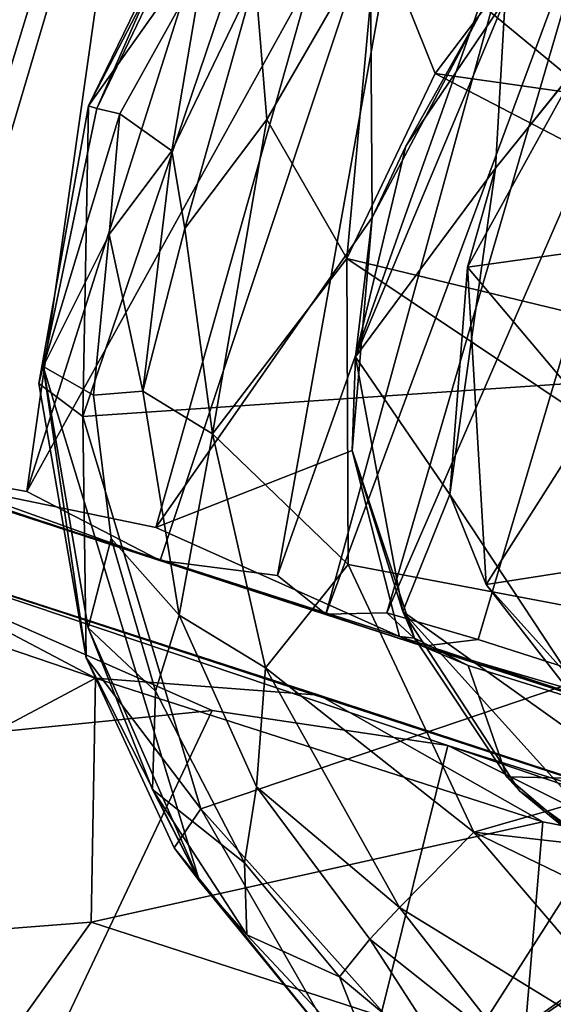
# Model space of a CAD drawing. Header units: millimetres. Extents: x -320 to 320, y -487 to 330.
# Tile 42 of 188: x -287 to -276, y 74 to 95. Entities that reach past the tile are written whole.
import ezdxf

# ---------------------------------------------------------------- set-up
doc = ezdxf.new("R2010")
doc.units = ezdxf.units.MM
doc.layers.add('Layer 01', color=7, linetype='Continuous', true_color=0x000000)

msp = doc.modelspace()

# ---------------------------------------------------------------- linework, layer by layer
at = {"layer": 'Layer 01'}
for points in [[(-272.889, 104.443, 66.496), (-268.462, 93.411, 66.499), (-272.345, 91.025, 66.499), (-281.411, 98.515, 66.493)], [(-284.823, 101.256, 59.913), (-290.118, 103.461, 58.807), (-295.608, 86.798, 58.809), (-289.816, 84.916, 59.906)], [(-292.252, 85.765, 23.599), (-287.119, 102.537, 23.954), (-284.403, 101.512, 22.286)], [(-289.304, 84.935, 22.214), (-292.252, 85.765, 23.599), (-284.403, 101.512, 22.286)], [(-286.815, 84.492, 21.97), (-289.304, 84.935, 22.214), (-284.403, 101.512, 22.286)], [(-286.815, 84.492, 21.97), (-284.403, 101.512, 22.286), (-281.814, 100.283, 21.998)], [(-284.823, 101.256, 59.913), (-289.816, 84.916, 59.906), (-284.046, 83.723, 59.847), (-279.478, 99.898, 59.848)], [(-278.4, 99.704, 22.864), (-286.815, 84.492, 21.97), (-281.814, 100.283, 21.998)], [(-279.478, 99.898, 59.848), (-284.046, 83.723, 59.847), (-279.416, 90.364, 59.484)], [(-279.416, 90.364, 59.484), (-277.056, 94.82, 59.392), (-279.478, 99.898, 59.848)], [(-283.96, 83.016, 22.904), (-286.815, 84.492, 21.97), (-278.4, 99.704, 22.864)], [(-281.444, 82.692, 24.982), (-283.96, 83.016, 22.904), (-278.4, 99.704, 22.864)], [(-281.444, 82.692, 24.982), (-278.4, 99.704, 22.864), (-275.891, 98.353, 25.591)], [(-272.345, 91.025, 66.499), (-273.921, 86.895, 66.499), (-285.614, 86.103, 66.493), (-281.411, 98.515, 66.493)], [(-285.493, 92.758, 67.048), (-281.411, 98.515, 66.493), (-285.614, 86.103, 66.493)], [(-281.411, 98.515, 66.493), (-285.493, 92.758, 67.048), (-282.837, 98.232, 67.611)], [(-280.408, 81.865, 27.337), (-281.444, 82.692, 24.982), (-275.891, 98.353, 25.591)], [(-280.408, 81.865, 27.337), (-275.891, 98.353, 25.591), (-274.293, 98.352, 28.955)], [(-279.101, 81.896, 29.511), (-280.408, 81.865, 27.337), (-274.293, 98.352, 28.955)], [(-274.293, 98.352, 28.955), (-272.427, 97.241, 30.002), (-279.101, 81.896, 29.511)], [(-282.82, 97.901, 69.393), (-282.837, 98.232, 67.611), (-285.493, 92.758, 67.048)], [(-282.82, 97.901, 69.393), (-285.493, 92.758, 67.048), (-285.317, 92.705, 71.499)], [(-283.801, 96.155, 71.586), (-282.82, 97.901, 69.393), (-285.317, 92.705, 71.499)], [(-279.307, 96.56, 96.352), (-278.064, 93.452, 97.971), (-274.784, 97.787, 97.608)], [(-263.061, 91.314, 102.897), (-274.784, 97.787, 97.608), (-278.064, 93.452, 97.971)], [(-279.101, 81.896, 29.511), (-272.427, 97.241, 30.002), (-277.143, 81.323, 29.999)], [(-259.72, 75.737, 29.994), (-277.143, 81.323, 29.999), (-272.427, 97.241, 30.002), (-254.405, 91.373, 29.997)], [(-279.307, 96.56, 96.352), (-281.92, 95.5, 93.656), (-281.669, 92.464, 96.451)], [(-279.955, 89.489, 97.956), (-279.307, 96.56, 96.352), (-281.669, 92.464, 96.451)], [(-279.955, 89.489, 97.956), (-278.064, 93.452, 97.971), (-279.307, 96.56, 96.352)], [(-283.018, 95.828, 84.249), (-283.801, 96.155, 71.586), (-285.317, 92.705, 71.499), (-284.821, 92.588, 79.892)], [(-283.018, 95.828, 84.249), (-284.821, 92.588, 79.892), (-283.704, 91.795, 92.597)], [(-281.92, 95.5, 93.656), (-283.018, 95.828, 84.249), (-283.704, 91.795, 92.597)], [(-283.426, 90.133, 95.012), (-281.92, 95.5, 93.656), (-283.704, 91.795, 92.597)], [(-281.669, 92.464, 96.451), (-281.92, 95.5, 93.656), (-283.426, 90.133, 95.012)], [(-276.772, 91.424, 62.99), (-273.509, 95.472, 62.997), (-276.563, 95.047, 62.963)], [(-274.954, 93.684, 61.832), (-273.509, 95.472, 62.997), (-276.772, 91.424, 62.99)], [(-279.769, 87.378, 62.908), (-276.772, 91.424, 62.99), (-276.563, 95.047, 62.963)], [(-279.769, 87.378, 62.908), (-276.563, 95.047, 62.963), (-278.691, 91.894, 62.824)], [(-278.691, 91.894, 62.824), (-276.563, 95.047, 62.963), (-277.056, 94.82, 59.392)], [(-279.416, 90.364, 59.484), (-278.691, 91.894, 62.824), (-277.056, 94.82, 59.392)], [(-274.139, 89.751, 61.181), (-274.954, 93.684, 61.832), (-277.371, 89.305, 62.113)], [(-276.772, 91.424, 62.99), (-277.371, 89.305, 62.113), (-274.954, 93.684, 61.832)], [(-279.955, 89.489, 97.956), (-262.191, 85.197, 104.404), (-278.064, 93.452, 97.971)], [(-262.191, 85.197, 104.404), (-263.061, 91.314, 102.897), (-278.064, 93.452, 97.971)], [(-285.493, 92.758, 67.048), (-285.614, 86.103, 66.493), (-286.557, 86.806, 67.612)], [(-285.493, 92.758, 67.048), (-286.557, 86.806, 67.612), (-286.461, 87.174, 69.497), (-285.317, 92.705, 71.499)], [(-284.821, 92.588, 79.892), (-285.317, 92.705, 71.499), (-286.461, 87.174, 69.497)], [(-285.05, 90.001, 84.484), (-284.821, 92.588, 79.892), (-286.461, 87.174, 69.497)], [(-285.05, 90.001, 84.484), (-283.704, 91.795, 92.597), (-284.821, 92.588, 79.892)], [(-283.426, 90.133, 95.012), (-282.836, 85.731, 96.241), (-281.669, 92.464, 96.451)], [(-279.955, 89.489, 97.956), (-281.669, 92.464, 96.451), (-282.836, 85.731, 96.241)], [(-284.329, 86.644, 93.289), (-283.704, 91.795, 92.597), (-285.05, 90.001, 84.484)], [(-284.329, 86.644, 93.289), (-283.426, 90.133, 95.012), (-283.704, 91.795, 92.597)], [(-279.769, 87.378, 62.908), (-278.691, 91.894, 62.824), (-279.416, 90.364, 59.484)], [(-279.769, 87.378, 62.908), (-277.75, 84.43, 63.003), (-276.772, 91.424, 62.99)], [(-277.75, 84.43, 63.003), (-277.371, 89.305, 62.113), (-276.772, 91.424, 62.99)], [(-279.416, 90.364, 59.484), (-284.046, 83.723, 59.847), (-279.846, 85.375, 59.264)], [(-279.769, 87.378, 62.908), (-279.416, 90.364, 59.484), (-279.846, 85.375, 59.264)], [(-284.329, 86.644, 93.289), (-282.836, 85.731, 96.241), (-283.426, 90.133, 95.012)], [(-285.386, 86.562, 83.724), (-285.05, 90.001, 84.484), (-286.461, 87.174, 69.497)], [(-284.329, 86.644, 93.289), (-285.05, 90.001, 84.484), (-285.386, 86.562, 83.724)], [(-277.371, 89.305, 62.113), (-274.678, 86.108, 60.945), (-274.139, 89.751, 61.181)], [(-282.836, 85.731, 96.241), (-279.925, 82.933, 97.601), (-279.955, 89.489, 97.956)], [(-279.955, 89.489, 97.956), (-279.925, 82.933, 97.601), (-266.281, 80.347, 102.943)], [(-262.191, 85.197, 104.404), (-279.955, 89.489, 97.956), (-266.281, 80.347, 102.943)], [(-277.371, 89.305, 62.113), (-277.75, 84.43, 63.003), (-276.968, 82.499, 61.429)], [(-276.968, 82.499, 61.429), (-274.678, 86.108, 60.945), (-277.371, 89.305, 62.113)], [(-279.769, 87.378, 62.908), (-279.846, 85.375, 59.264), (-278.757, 81.924, 62.882)], [(-278.757, 81.924, 62.882), (-277.75, 84.43, 63.003), (-279.769, 87.378, 62.908)], [(-286.557, 86.806, 67.612), (-285.544, 80.931, 67.488), (-286.461, 87.174, 69.497)], [(-285.009, 83.485, 84.182), (-285.386, 86.562, 83.724), (-286.461, 87.174, 69.497), (-285.503, 81.573, 72.248)], [(-283.112, 76.146, 70.27), (-285.503, 81.573, 72.248), (-286.461, 87.174, 69.497)], [(-283.112, 76.146, 70.27), (-286.461, 87.174, 69.497), (-285.544, 80.931, 67.488)], [(-291.163, 83.564, 58.933), (-263.824, 74.674, 14.411), (-292, 83.832, 0.423), (-301.82, 87.027, 55.442)], [(-283.96, 83.016, 22.904), (-295.597, 86.8, 29.38), (-292.252, 85.765, 23.599)], [(-289.816, 84.916, 59.906), (-295.597, 86.8, 29.38), (-283.96, 83.016, 22.904)], [(-285.544, 80.931, 67.488), (-286.557, 86.806, 67.612), (-285.614, 86.103, 66.493)], [(-285.614, 86.103, 66.493), (-273.921, 86.895, 66.499), (-271.6, 81.584, 66.499), (-283.085, 77.696, 66.499)], [(-285.009, 83.485, 84.182), (-283.551, 81.843, 93.187), (-284.329, 86.644, 93.289), (-285.386, 86.562, 83.724)], [(-283.551, 81.843, 93.187), (-282.836, 85.731, 96.241), (-284.329, 86.644, 93.289)], [(-285.614, 86.103, 66.493), (-283.085, 77.696, 66.499), (-285.544, 80.931, 67.488)], [(-276.968, 82.499, 61.429), (-273.582, 83.027, 60.107), (-274.678, 86.108, 60.945)], [(-289.304, 84.935, 22.214), (-283.96, 83.016, 22.904), (-292.252, 85.765, 23.599)], [(-283.551, 81.843, 93.187), (-281.697, 80.716, 96.001), (-282.836, 85.731, 96.241)], [(-279.925, 82.933, 97.601), (-282.836, 85.731, 96.241), (-281.697, 80.716, 96.001)], [(-279.846, 85.375, 59.264), (-284.046, 83.723, 59.847), (-278.827, 81.389, 58.531)], [(-278.827, 81.389, 58.531), (-278.504, 81.354, 59.912), (-279.846, 85.375, 59.264)], [(-278.757, 81.924, 62.882), (-279.846, 85.375, 59.264), (-278.504, 81.354, 59.912)], [(-289.816, 84.916, 59.906), (-283.96, 83.016, 22.904), (-280.408, 81.865, 27.337)], [(-289.816, 84.916, 59.906), (-278.331, 81.183, 30.492), (-269.212, 78.219, 54.263)], [(-269.212, 78.219, 54.263), (-278.827, 81.389, 58.531), (-289.816, 84.916, 59.906)], [(-278.331, 81.183, 30.492), (-289.816, 84.916, 59.906), (-280.408, 81.865, 27.337)], [(-278.827, 81.389, 58.531), (-284.046, 83.723, 59.847), (-289.816, 84.916, 59.906)], [(-286.815, 84.492, 21.97), (-283.96, 83.016, 22.904), (-289.304, 84.935, 22.214)], [(-273.734, 78.343, 62.999), (-277.75, 84.43, 63.003), (-278.757, 81.924, 62.882)], [(-277.75, 84.43, 63.003), (-273.734, 78.343, 62.999), (-276.968, 82.499, 61.429)], [(-292, 83.832, 0.423), (-277.791, 79.05, 2.167), (-282.84, 79.804, 0.583)], [(-263.824, 74.674, 14.411), (-277.791, 79.05, 2.167), (-292, 83.832, 0.423)], [(-292, 83.832, 0.423), (-282.84, 79.804, 0.583), (-289.285, 79.157, 0.023)], [(-291.163, 83.564, 58.933), (-293.587, 83.3, 59.498), (-285.339, 80.494, 60.003)], [(-291.163, 83.564, 58.933), (-267.241, 75.758, 50.791), (-263.824, 74.674, 14.411)], [(-280.551, 80.131, 58.096), (-267.241, 75.758, 50.791), (-291.163, 83.564, 58.933)], [(-280.551, 80.131, 58.096), (-291.163, 83.564, 58.933), (-285.339, 80.494, 60.003)], [(-284.054, 80.217, 84.799), (-285.009, 83.485, 84.182), (-285.503, 81.573, 72.248)], [(-283.551, 81.843, 93.187), (-285.009, 83.485, 84.182), (-284.054, 80.217, 84.799)], [(-296.818, 74.378, 59.455), (-285.339, 80.494, 60.003), (-293.587, 83.3, 59.498)], [(-283.96, 83.016, 22.904), (-281.444, 82.692, 24.982), (-280.408, 81.865, 27.337)], [(-277.234, 77.193, 97.64), (-279.925, 82.933, 97.601), (-281.697, 80.716, 96.001)], [(-266.281, 80.347, 102.943), (-279.925, 82.933, 97.601), (-277.234, 77.193, 97.64)], [(-273.04, 78.125, 59.233), (-273.582, 83.027, 60.107), (-276.968, 82.499, 61.429)], [(-262.149, 82.643, 66.499), (-277.832, 71.83, 66.499), (-266.056, 80.254, 66.499)], [(-251.234, 77.903, 66.493), (-271.537, 69.041, 66.497), (-277.832, 71.83, 66.499), (-262.149, 82.643, 66.499)], [(-276.968, 82.499, 61.429), (-273.734, 78.343, 62.999), (-273.04, 78.125, 59.233)], [(-279.101, 81.896, 29.511), (-278.331, 81.183, 30.492), (-280.408, 81.865, 27.337)], [(-278.331, 81.183, 30.492), (-279.101, 81.896, 29.511), (-277.143, 81.323, 29.999)], [(-276.526, 78.379, 58.59), (-276.254, 78.083, 62.442), (-278.757, 81.924, 62.882), (-278.504, 81.354, 59.912)], [(-276.254, 78.083, 62.442), (-273.431, 76.024, 62.933), (-278.757, 81.924, 62.882)], [(-278.757, 81.924, 62.882), (-273.431, 76.024, 62.933), (-273.734, 78.343, 62.999)], [(-284.054, 80.217, 84.799), (-282.15, 76.535, 84.612), (-281.892, 78.168, 93.381), (-283.551, 81.843, 93.187)], [(-281.892, 78.168, 93.381), (-281.697, 80.716, 96.001), (-283.551, 81.843, 93.187)], [(-284.123, 78.105, 72.789), (-284.054, 80.217, 84.799), (-285.503, 81.573, 72.248)], [(-283.112, 76.146, 70.27), (-284.123, 78.105, 72.789), (-285.503, 81.573, 72.248)], [(-277.832, 71.83, 66.499), (-283.085, 77.696, 66.499), (-271.6, 81.584, 66.499)], [(-266.056, 80.254, 66.499), (-277.832, 71.83, 66.499), (-271.6, 81.584, 66.499)], [(-278.827, 81.389, 58.531), (-269.212, 78.219, 54.263), (-277.354, 80.767, 59.308)], [(-278.827, 81.389, 58.531), (-277.354, 80.767, 59.308), (-278.504, 81.354, 59.912)], [(-278.504, 81.354, 59.912), (-277.354, 80.767, 59.308), (-276.526, 78.379, 58.59)], [(-278.331, 81.183, 30.492), (-277.143, 81.323, 29.999), (-259.72, 75.737, 29.994)], [(-278.331, 81.183, 30.492), (-259.11, 74.955, 30.595), (-261.529, 75.722, 42.811)], [(-278.331, 81.183, 30.492), (-261.529, 75.722, 42.811), (-269.212, 78.219, 54.263)], [(-278.331, 81.183, 30.492), (-259.72, 75.737, 29.994), (-259.11, 74.955, 30.595)], [(-283.085, 77.696, 66.499), (-283.66, 76.861, 67.521), (-285.544, 80.931, 67.488)], [(-285.544, 80.931, 67.488), (-283.66, 76.861, 67.521), (-283.112, 76.146, 70.27)], [(-281.892, 78.168, 93.381), (-278.826, 75.579, 95.797), (-281.697, 80.716, 96.001)], [(-281.697, 80.716, 96.001), (-278.826, 75.579, 95.797), (-277.234, 77.193, 97.64)], [(-276.526, 78.379, 58.59), (-277.354, 80.767, 59.308), (-269.212, 78.219, 54.263)], [(-285.339, 80.494, 60.003), (-296.818, 74.378, 59.455), (-285.433, 75.266, 59.616)], [(-285.433, 75.266, 59.616), (-275.758, 77.416, 57.076), (-285.339, 80.494, 60.003)], [(-280.551, 80.131, 58.096), (-285.339, 80.494, 60.003), (-275.758, 77.416, 57.076)], [(-284.123, 78.105, 72.789), (-282.15, 76.535, 84.612), (-284.054, 80.217, 84.799)], [(-277.234, 77.193, 97.64), (-267.167, 76.051, 101.734), (-266.281, 80.347, 102.943)], [(-267.241, 75.758, 50.791), (-280.551, 80.131, 58.096), (-275.758, 77.416, 57.076)], [(-289.285, 79.157, 0.023), (-282.84, 79.804, 0.583), (-287.361, 70.24, 0.252)], [(-280.501, 68.142, 2.349), (-287.361, 70.24, 0.252), (-282.84, 79.804, 0.583), (-277.791, 79.05, 2.167)], [(-272.644, 76.482, 4.967), (-275.306, 66.663, 5.289), (-280.501, 68.142, 2.349), (-277.791, 79.05, 2.167)], [(-277.791, 79.05, 2.167), (-267.859, 75.675, 8.977), (-272.644, 76.482, 4.967)], [(-263.824, 74.674, 14.411), (-267.859, 75.675, 8.977), (-277.791, 79.05, 2.167)], [(-273.89, 76.134, 57.045), (-276.254, 78.083, 62.442), (-276.526, 78.379, 58.59)], [(-273.89, 76.134, 57.045), (-276.526, 78.379, 58.59), (-269.212, 78.219, 54.263)], [(-284.123, 78.105, 72.789), (-282.101, 74.991, 73.438), (-282.15, 76.535, 84.612)], [(-283.112, 76.146, 70.27), (-282.101, 74.991, 73.438), (-284.123, 78.105, 72.789)], [(-279.462, 74.898, 93.366), (-281.892, 78.168, 93.381), (-282.15, 76.535, 84.612), (-280.114, 74.091, 84.901)], [(-279.462, 74.898, 93.366), (-278.826, 75.579, 95.797), (-281.892, 78.168, 93.381)], [(-273.431, 76.024, 62.933), (-276.254, 78.083, 62.442), (-273.89, 76.134, 57.045)], [(-283.085, 77.696, 66.499), (-280.006, 72.341, 67.487), (-283.66, 76.861, 67.521)], [(-283.085, 77.696, 66.499), (-277.832, 71.83, 66.499), (-280.006, 72.341, 67.487)], [(-285.433, 75.266, 59.616), (-276.194, 72.264, 56.266), (-275.758, 77.416, 57.076)], [(-276.194, 72.264, 56.266), (-267.241, 75.758, 50.791), (-275.758, 77.416, 57.076)], [(-277.234, 77.193, 97.64), (-278.826, 75.579, 95.797), (-272.553, 71.723, 97.349)], [(-267.167, 76.051, 101.734), (-277.234, 77.193, 97.64), (-269.552, 73.473, 99.899)], [(-277.234, 77.193, 97.64), (-272.553, 71.723, 97.349), (-269.552, 73.473, 99.899)], [(-283.112, 76.146, 70.27), (-283.66, 76.861, 67.521), (-280.006, 72.341, 67.487)], [(-282.101, 74.991, 73.438), (-280.114, 74.091, 84.901), (-282.15, 76.535, 84.612)], [(-283.112, 76.146, 70.27), (-280.006, 72.341, 67.487), (-279.281, 71.979, 72.323), (-282.101, 74.991, 73.438)], [(-276.194, 72.264, 56.266), (-263.127, 68.018, 40.144), (-267.241, 75.758, 50.791)], [(-276.393, 72.465, 94.04), (-278.826, 75.579, 95.797), (-279.462, 74.898, 93.366)], [(-276.393, 72.465, 94.04), (-272.553, 71.723, 97.349), (-278.826, 75.579, 95.797)], [(-285.433, 75.266, 59.616), (-296.818, 74.378, 59.455), (-288.397, 71.124, 60.088)], [(-276.194, 72.264, 56.266), (-285.433, 75.266, 59.616), (-288.397, 71.124, 60.088)], [(-282.101, 74.991, 73.438), (-279.281, 71.979, 72.323), (-280.114, 74.091, 84.901)], [(-280.114, 74.091, 84.901), (-277.588, 71.987, 85.904), (-279.462, 74.898, 93.366)], [(-276.393, 72.465, 94.04), (-279.462, 74.898, 93.366), (-277.588, 71.987, 85.904)], [(-279.281, 71.979, 72.323), (-277.588, 71.987, 85.904), (-280.114, 74.091, 84.901)]]:
    msp.add_3dface(points, dxfattribs=at)

doc.saveas('drawing.dxf')
